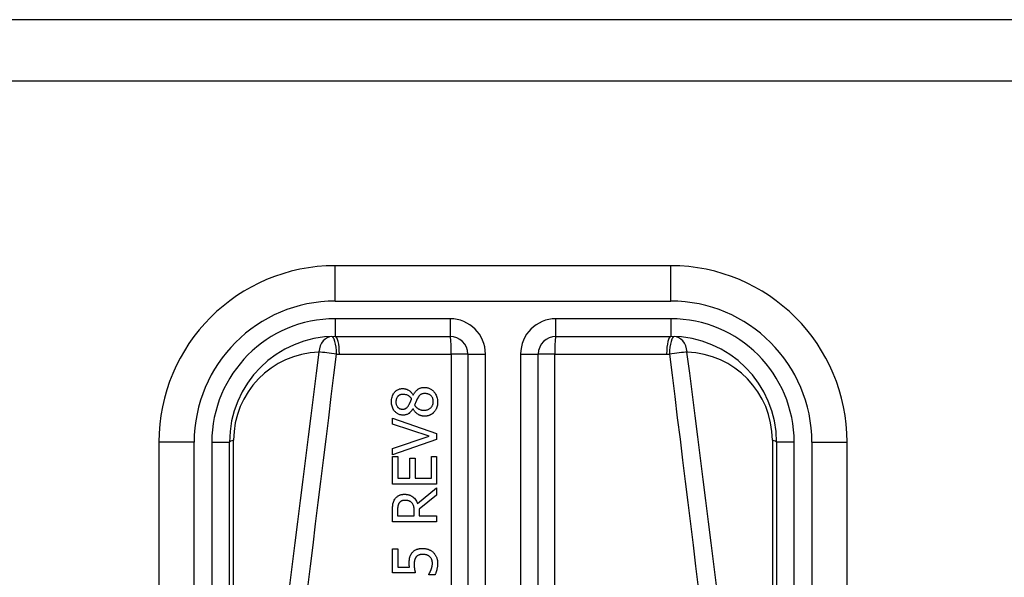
# Model space of a CAD drawing. Header units: inches. Extents: x 20 to 683, y 61 to 320.
# Tile 71 of 256: x 24.059 to 25.157, y 214.572 to 215.194. Entities that reach past the tile are written whole.
import ezdxf

# ---------------------------------------------------------------- set-up
doc = ezdxf.new("R2010")
doc.units = ezdxf.units.IN
doc.header["$MEASUREMENT"] = 0
doc.layers.add('Visible Edges(ANSI)', color=7, linetype='Continuous', lineweight=25)
doc.layers.add('Visible Tangent Edges(ANSI)', color=7, linetype='Continuous', lineweight=25)

msp = doc.modelspace()

# ---------------------------------------------------------------- linework, layer by layer
at = {"layer": 'Visible Edges(ANSI)'}
for p, q in [((92.0518, 215.1937), (20.4468, 215.1937)), ((20.4468, 215.1257), (92.0518, 215.1257)), ((24.7849, 214.9193), (24.4108, 214.9193)), ((24.4108, 214.8406), (24.5388, 214.8406)), ((24.6569, 214.8406), (24.7849, 214.8406)), ((24.5585, 214.8209), (24.5585, 214.1689)), ((24.6372, 214.1689), (24.6372, 214.8209)), ((24.4976, 214.775), (24.4978, 214.775)), ((24.4975, 214.76), (24.4973, 214.76)), ((24.4746, 214.7428), (24.4746, 214.7495)), ((24.4746, 214.7495), (24.5238, 214.7325)), ((24.5155, 214.7292), (24.4746, 214.7428)), ((24.5238, 214.7325), (24.5238, 214.7255)), ((24.214, 214.7225), (24.214, 214.0734)), ((24.2927, 214.0734), (24.2927, 214.7225)), ((24.4746, 214.7155), (24.5155, 214.7292)), ((24.5238, 214.7255), (24.4746, 214.7085)), ((24.903, 214.7225), (24.903, 214.0734)), ((24.9817, 214.0734), (24.9817, 214.7225)), ((24.4746, 214.7085), (24.4746, 214.7155)), ((24.4746, 214.7066), (24.4804, 214.7066)), ((24.4746, 214.6758), (24.4746, 214.7066)), ((24.4804, 214.7066), (24.4804, 214.6824)), ((24.4939, 214.6824), (24.4939, 214.705)), ((24.4939, 214.705), (24.4997, 214.705)), ((24.4997, 214.705), (24.4997, 214.6824)), ((24.518, 214.6824), (24.518, 214.7066)), ((24.518, 214.7066), (24.5238, 214.7066)), ((24.5238, 214.7066), (24.5238, 214.6758)), ((24.5238, 214.6758), (24.4746, 214.6758)), ((24.4804, 214.6824), (24.4939, 214.6824)), ((24.4997, 214.6824), (24.518, 214.6824)), ((24.5024, 214.6544), (24.5238, 214.6719)), ((24.5238, 214.6719), (24.5238, 214.6634)), ((24.5238, 214.6634), (24.5042, 214.6479)), ((24.4746, 214.6338), (24.4746, 214.6465)), ((24.4803, 214.6469), (24.4803, 214.6404)), ((24.4988, 214.6404), (24.4988, 214.6461)), ((24.5042, 214.6479), (24.5042, 214.6404)), ((24.5238, 214.6338), (24.4746, 214.6338)), ((24.4803, 214.6404), (24.4988, 214.6404)), ((24.5042, 214.6404), (24.5238, 214.6404)), ((24.5238, 214.6404), (24.5238, 214.6338)), ((24.4746, 214.5769), (24.4746, 214.6039)), ((24.4746, 214.6039), (24.4804, 214.6039)), ((24.4804, 214.6039), (24.4804, 214.5833)), ((24.4804, 214.5833), (24.4935, 214.5833)), ((24.5, 214.5769), (24.4746, 214.5769)), ((24.5151, 214.5749), (24.5151, 214.5754)), ((24.5221, 214.5749), (24.5151, 214.5749))]:
    msp.add_line(p, q, dxfattribs=at)
at = {"layer": 'Visible Edges(ANSI)', "flags": 128}
for points in [[(24.4735, 214.7677), (24.4735, 214.769), (24.4736, 214.7703), (24.4738, 214.7716), (24.4741, 214.7729), (24.4745, 214.7742), (24.475, 214.7754), (24.4756, 214.7764), (24.4761, 214.7773), (24.4767, 214.7781), (24.4772, 214.7787), (24.4777, 214.7792), (24.4783, 214.7797), (24.4788, 214.7801), (24.4794, 214.7805), (24.48, 214.7809), (24.4806, 214.7812), (24.4812, 214.7815), (24.4819, 214.7818), (24.4825, 214.782), (24.4832, 214.7822), (24.4839, 214.7823), (24.4846, 214.7824), (24.4853, 214.7824), (24.486, 214.7825)], [(24.4861, 214.776), (24.4857, 214.776), (24.4853, 214.776), (24.4849, 214.7759), (24.4845, 214.7759), (24.4841, 214.7758), (24.4838, 214.7757), (24.4834, 214.7756), (24.483, 214.7754), (24.4826, 214.7753), (24.4823, 214.7751), (24.482, 214.7749), (24.4816, 214.7747), (24.4813, 214.7745), (24.481, 214.7742), (24.4807, 214.774), (24.4804, 214.7737), (24.4801, 214.7732), (24.4797, 214.7727), (24.4793, 214.772), (24.4789, 214.7712), (24.4787, 214.7704), (24.4785, 214.7695), (24.4784, 214.7685), (24.4783, 214.7676)], [(24.486, 214.7825), (24.4865, 214.7825), (24.4869, 214.7824), (24.4873, 214.7824), (24.4878, 214.7823), (24.4882, 214.7822), (24.4887, 214.7821), (24.4891, 214.782), (24.4895, 214.7819), (24.49, 214.7818), (24.4904, 214.7816), (24.4908, 214.7814), (24.4913, 214.7812), (24.4918, 214.7809), (24.4924, 214.7806), (24.493, 214.7803), (24.4936, 214.7798), (24.4942, 214.7794), (24.4948, 214.7788), (24.4953, 214.7783), (24.4959, 214.7777), (24.4964, 214.777), (24.4968, 214.7764), (24.4972, 214.7757), (24.4976, 214.775)], [(24.4959, 214.7711), (24.4958, 214.7713), (24.4956, 214.7716), (24.4954, 214.7718), (24.4952, 214.772), (24.495, 214.7722), (24.4948, 214.7724), (24.4946, 214.7726), (24.4944, 214.7729), (24.4942, 214.7731), (24.494, 214.7733), (24.4938, 214.7734), (24.4936, 214.7736), (24.4933, 214.7738), (24.4931, 214.774), (24.4929, 214.7742), (24.4926, 214.7743), (24.4924, 214.7745), (24.492, 214.7747), (24.4914, 214.775), (24.4906, 214.7753), (24.4896, 214.7756), (24.4885, 214.7758), (24.4873, 214.776), (24.4861, 214.776)], [(24.4978, 214.775), (24.4981, 214.7757), (24.4985, 214.7764), (24.4989, 214.777), (24.4993, 214.7777), (24.4997, 214.7783), (24.5002, 214.779), (24.5007, 214.7796), (24.5012, 214.7801), (24.5017, 214.7807), (24.5023, 214.7812), (24.5028, 214.7816), (24.5034, 214.782), (24.5039, 214.7823), (24.5044, 214.7826), (24.505, 214.7828), (24.5055, 214.783), (24.5061, 214.7832), (24.5066, 214.7833), (24.5072, 214.7835), (24.5078, 214.7835), (24.5084, 214.7836), (24.5089, 214.7837), (24.5095, 214.7837), (24.5101, 214.7837)], [(24.5107, 214.7769), (24.5102, 214.7769), (24.5097, 214.7769), (24.5091, 214.7768), (24.5086, 214.7767), (24.5081, 214.7766), (24.5076, 214.7765), (24.5071, 214.7763), (24.5066, 214.7761), (24.5062, 214.7759), (24.5058, 214.7757), (24.5055, 214.7754), (24.5052, 214.7752), (24.5049, 214.7749), (24.5047, 214.7746), (24.5044, 214.7743), (24.5041, 214.774), (24.5039, 214.7737), (24.5036, 214.7734), (24.5034, 214.773), (24.5032, 214.7726), (24.5029, 214.7723), (24.5027, 214.7719), (24.5025, 214.7715), (24.5023, 214.7711)], [(24.5101, 214.7837), (24.511, 214.7837), (24.5118, 214.7836), (24.5127, 214.7835), (24.5135, 214.7833), (24.5143, 214.7831), (24.5151, 214.7829), (24.5159, 214.7825), (24.5167, 214.7822), (24.5175, 214.7817), (24.5182, 214.7813), (24.5189, 214.7808), (24.5195, 214.7802), (24.5202, 214.7796), (24.5208, 214.7789), (24.5215, 214.7782), (24.5221, 214.7773), (24.5227, 214.7763), (24.5233, 214.7752), (24.5238, 214.774), (24.5242, 214.7728), (24.5245, 214.7716), (24.5248, 214.7703), (24.5249, 214.769), (24.5249, 214.7677)], [(24.52, 214.7678), (24.52, 214.7685), (24.5199, 214.7693), (24.5198, 214.7701), (24.5196, 214.7708), (24.5194, 214.7716), (24.5191, 214.7723), (24.5187, 214.7729), (24.5183, 214.7734), (24.518, 214.7739), (24.5176, 214.7744), (24.5172, 214.7747), (24.5168, 214.7751), (24.5164, 214.7754), (24.5159, 214.7757), (24.5154, 214.7759), (24.5149, 214.7762), (24.5144, 214.7763), (24.5139, 214.7765), (24.5134, 214.7766), (24.5129, 214.7767), (24.5123, 214.7768), (24.5118, 214.7769), (24.5113, 214.7769), (24.5107, 214.7769)], [(24.4864, 214.7528), (24.4857, 214.7529), (24.485, 214.7529), (24.4842, 214.753), (24.4835, 214.7532), (24.4828, 214.7533), (24.4821, 214.7536), (24.4814, 214.7539), (24.4807, 214.7542), (24.4801, 214.7546), (24.4795, 214.755), (24.4789, 214.7554), (24.4783, 214.7559), (24.4778, 214.7564), (24.4772, 214.757), (24.4766, 214.7577), (24.476, 214.7585), (24.4754, 214.7595), (24.4749, 214.7605), (24.4745, 214.7616), (24.4741, 214.7628), (24.4738, 214.764), (24.4736, 214.7652), (24.4735, 214.7664), (24.4735, 214.7677)], [(24.4783, 214.7676), (24.4784, 214.7669), (24.4784, 214.7661), (24.4786, 214.7654), (24.4788, 214.7646), (24.479, 214.7639), (24.4793, 214.7632), (24.4796, 214.7627), (24.48, 214.7622), (24.4803, 214.7618), (24.4806, 214.7614), (24.4809, 214.7612), (24.4812, 214.7609), (24.4815, 214.7607), (24.4818, 214.7604), (24.4822, 214.7602), (24.4825, 214.7601), (24.4829, 214.7599), (24.4833, 214.7598), (24.4837, 214.7597), (24.4841, 214.7596), (24.4845, 214.7595), (24.4849, 214.7595), (24.4853, 214.7595), (24.4857, 214.7595)], [(24.4857, 214.7595), (24.4859, 214.7595), (24.4862, 214.7595), (24.4865, 214.7595), (24.4867, 214.7595), (24.487, 214.7595), (24.4872, 214.7596), (24.4875, 214.7596), (24.4878, 214.7597), (24.488, 214.7598), (24.4883, 214.7599), (24.4885, 214.7599), (24.4887, 214.76), (24.489, 214.7602), (24.4893, 214.7603), (24.4897, 214.7605), (24.49, 214.7608), (24.4904, 214.7611), (24.4908, 214.7615), (24.4912, 214.7619), (24.4916, 214.7623), (24.4919, 214.7627), (24.4923, 214.7632), (24.4926, 214.7637), (24.4929, 214.7642)], [(24.4929, 214.7642), (24.4929, 214.7643), (24.493, 214.7645), (24.4931, 214.7646), (24.4932, 214.7648), (24.4933, 214.7651), (24.4935, 214.7653), (24.4936, 214.7655), (24.4937, 214.7658), (24.4938, 214.7661), (24.494, 214.7664), (24.4941, 214.7667), (24.4943, 214.767), (24.4944, 214.7673), (24.4946, 214.7676), (24.4947, 214.768), (24.4949, 214.7683), (24.495, 214.7686), (24.4951, 214.769), (24.4953, 214.7693), (24.4954, 214.7697), (24.4956, 214.77), (24.4957, 214.7704), (24.4958, 214.7708), (24.4959, 214.7711)], [(24.5023, 214.7711), (24.5022, 214.771), (24.5021, 214.7708), (24.502, 214.7707), (24.5019, 214.7705), (24.5018, 214.7703), (24.5018, 214.7701), (24.5017, 214.7699), (24.5016, 214.7697), (24.5015, 214.7695), (24.5014, 214.7693), (24.5013, 214.769), (24.5012, 214.7688), (24.501, 214.7685), (24.5009, 214.7682), (24.5008, 214.7679), (24.5007, 214.7675), (24.5005, 214.7672), (24.5004, 214.7668), (24.5002, 214.7664), (24.5, 214.7659), (24.4998, 214.7655), (24.4996, 214.765), (24.4994, 214.7645), (24.4992, 214.7639)], [(24.4992, 214.7639), (24.4994, 214.7636), (24.4997, 214.7632), (24.5, 214.7629), (24.5002, 214.7626), (24.5005, 214.7622), (24.5008, 214.7619), (24.5011, 214.7616), (24.5014, 214.7613), (24.5017, 214.7611), (24.5021, 214.7608), (24.5024, 214.7605), (24.5028, 214.7603), (24.5032, 214.76), (24.5036, 214.7598), (24.5041, 214.7596), (24.5046, 214.7593), (24.5051, 214.7591), (24.5057, 214.7589), (24.5064, 214.7587), (24.507, 214.7585), (24.5077, 214.7584), (24.5084, 214.7584), (24.5091, 214.7583), (24.5097, 214.7583)], [(24.5097, 214.7583), (24.5105, 214.7583), (24.5113, 214.7584), (24.5121, 214.7585), (24.5128, 214.7587), (24.5136, 214.7589), (24.5143, 214.7592), (24.515, 214.7595), (24.5156, 214.7599), (24.5162, 214.7603), (24.5167, 214.7607), (24.5172, 214.7611), (24.5176, 214.7615), (24.518, 214.7619), (24.5183, 214.7624), (24.5187, 214.7628), (24.5189, 214.7633), (24.5192, 214.7638), (24.5194, 214.7644), (24.5196, 214.7649), (24.5198, 214.7655), (24.5199, 214.766), (24.52, 214.7666), (24.52, 214.7672), (24.52, 214.7678)], [(24.5249, 214.7677), (24.5249, 214.7672), (24.5249, 214.7668), (24.5249, 214.7664), (24.5249, 214.7659), (24.5248, 214.7655), (24.5248, 214.765), (24.5247, 214.7646), (24.5247, 214.7642), (24.5246, 214.7637), (24.5245, 214.7633), (24.5244, 214.7629), (24.5243, 214.7625), (24.5242, 214.762), (24.524, 214.7616), (24.5239, 214.7612), (24.5238, 214.7608), (24.5236, 214.7603), (24.5233, 214.7597), (24.523, 214.7591), (24.5226, 214.7584), (24.5222, 214.7578), (24.5217, 214.7571), (24.5212, 214.7565), (24.5207, 214.7559)], [(24.4973, 214.76), (24.4971, 214.7596), (24.4968, 214.7591), (24.4966, 214.7587), (24.4963, 214.7583), (24.496, 214.7579), (24.4957, 214.7575), (24.4954, 214.7572), (24.4951, 214.7568), (24.4948, 214.7564), (24.4944, 214.7561), (24.4941, 214.7557), (24.4937, 214.7554), (24.4934, 214.7551), (24.493, 214.7548), (24.4926, 214.7545), (24.4921, 214.7542), (24.4915, 214.7539), (24.4909, 214.7536), (24.4902, 214.7534), (24.4895, 214.7532), (24.4887, 214.753), (24.488, 214.7529), (24.4872, 214.7529), (24.4864, 214.7528)], [(24.5102, 214.7516), (24.5097, 214.7516), (24.5091, 214.7517), (24.5086, 214.7517), (24.5081, 214.7518), (24.5076, 214.7519), (24.507, 214.752), (24.5065, 214.7521), (24.506, 214.7523), (24.5055, 214.7525), (24.505, 214.7527), (24.5045, 214.7529), (24.504, 214.7531), (24.5034, 214.7534), (24.5028, 214.7538), (24.5022, 214.7542), (24.5016, 214.7547), (24.501, 214.7552), (24.5004, 214.7558), (24.4998, 214.7564), (24.4993, 214.7571), (24.4988, 214.7578), (24.4983, 214.7585), (24.4979, 214.7592), (24.4975, 214.76)], [(24.5207, 214.7559), (24.5204, 214.7556), (24.5201, 214.7553), (24.5198, 214.755), (24.5195, 214.7547), (24.5192, 214.7545), (24.5188, 214.7543), (24.5185, 214.754), (24.5182, 214.7538), (24.5178, 214.7536), (24.5174, 214.7534), (24.5171, 214.7532), (24.5167, 214.753), (24.5163, 214.7529), (24.5159, 214.7527), (24.5155, 214.7525), (24.515, 214.7524), (24.5145, 214.7522), (24.5139, 214.7521), (24.5133, 214.7519), (24.5127, 214.7518), (24.5121, 214.7517), (24.5115, 214.7517), (24.5108, 214.7517), (24.5102, 214.7516)], [(24.4746, 214.6465), (24.4746, 214.6469), (24.4746, 214.6473), (24.4746, 214.6477), (24.4746, 214.6481), (24.4746, 214.6484), (24.4746, 214.6488), (24.4746, 214.6492), (24.4747, 214.6496), (24.4747, 214.65), (24.4747, 214.6504), (24.4747, 214.6508), (24.4748, 214.6512), (24.4748, 214.6516), (24.4748, 214.652), (24.4749, 214.6524), (24.4749, 214.6528), (24.475, 214.6532), (24.475, 214.6536), (24.4751, 214.6541), (24.4753, 214.6548), (24.4756, 214.6558), (24.476, 214.6569), (24.4766, 214.658), (24.4772, 214.659)], [(24.4772, 214.659), (24.4776, 214.6596), (24.4779, 214.6601), (24.4783, 214.6606), (24.4788, 214.661), (24.4792, 214.6615), (24.4797, 214.6619), (24.4802, 214.6623), (24.4808, 214.6627), (24.4813, 214.663), (24.4818, 214.6633), (24.4823, 214.6635), (24.4827, 214.6637), (24.4832, 214.6639), (24.4836, 214.664), (24.4841, 214.6642), (24.4845, 214.6643), (24.4849, 214.6644), (24.4853, 214.6644), (24.4858, 214.6645), (24.4862, 214.6645), (24.4866, 214.6646), (24.4871, 214.6646), (24.4875, 214.6646), (24.488, 214.6646)], [(24.4819, 214.6547), (24.4817, 214.6544), (24.4816, 214.6541), (24.4814, 214.6538), (24.4813, 214.6535), (24.4811, 214.6531), (24.481, 214.6528), (24.4809, 214.6525), (24.4808, 214.6521), (24.4807, 214.6518), (24.4806, 214.6515), (24.4806, 214.6511), (24.4805, 214.6507), (24.4805, 214.6504), (24.4804, 214.65), (24.4804, 214.6497), (24.4803, 214.6493), (24.4803, 214.649), (24.4803, 214.6486), (24.4803, 214.6483), (24.4803, 214.648), (24.4803, 214.6477), (24.4803, 214.6474), (24.4803, 214.6471), (24.4803, 214.6469)], [(24.4885, 214.6578), (24.4882, 214.6578), (24.4879, 214.6578), (24.4877, 214.6578), (24.4874, 214.6577), (24.4871, 214.6577), (24.4868, 214.6577), (24.4866, 214.6576), (24.4863, 214.6576), (24.486, 214.6575), (24.4858, 214.6575), (24.4855, 214.6574), (24.4853, 214.6573), (24.485, 214.6572), (24.4848, 214.6571), (24.4845, 214.657), (24.4842, 214.6568), (24.4839, 214.6566), (24.4836, 214.6564), (24.4833, 214.6562), (24.483, 214.6559), (24.4827, 214.6556), (24.4824, 214.6553), (24.4822, 214.655), (24.4819, 214.6547)], [(24.488, 214.6646), (24.4884, 214.6646), (24.4889, 214.6646), (24.4894, 214.6646), (24.4899, 214.6645), (24.4904, 214.6645), (24.4909, 214.6644), (24.4914, 214.6643), (24.4918, 214.6642), (24.4923, 214.6641), (24.4928, 214.664), (24.4932, 214.6638), (24.4937, 214.6637), (24.4942, 214.6635), (24.4947, 214.6632), (24.4954, 214.6629), (24.4962, 214.6624), (24.4971, 214.6618), (24.498, 214.661), (24.499, 214.6601), (24.4998, 214.6591), (24.5006, 214.658), (24.5013, 214.6568), (24.5019, 214.6556), (24.5024, 214.6544)], [(24.4962, 214.655), (24.496, 214.6552), (24.4958, 214.6554), (24.4955, 214.6557), (24.4953, 214.6558), (24.495, 214.656), (24.4948, 214.6562), (24.4945, 214.6564), (24.4943, 214.6565), (24.494, 214.6567), (24.4937, 214.6568), (24.4934, 214.6569), (24.4931, 214.6571), (24.4928, 214.6572), (24.4924, 214.6573), (24.4921, 214.6574), (24.4917, 214.6575), (24.4913, 214.6576), (24.4909, 214.6576), (24.4905, 214.6577), (24.4901, 214.6577), (24.4897, 214.6578), (24.4893, 214.6578), (24.4889, 214.6578), (24.4885, 214.6578)], [(24.4988, 214.6461), (24.4988, 214.6464), (24.4988, 214.6467), (24.4988, 214.647), (24.4987, 214.6473), (24.4987, 214.6475), (24.4987, 214.6478), (24.4987, 214.6481), (24.4987, 214.6484), (24.4986, 214.6487), (24.4986, 214.649), (24.4986, 214.6493), (24.4986, 214.6496), (24.4985, 214.6498), (24.4985, 214.6501), (24.4984, 214.6504), (24.4984, 214.6507), (24.4983, 214.651), (24.4983, 214.6513), (24.4981, 214.6517), (24.498, 214.6522), (24.4977, 214.6529), (24.4973, 214.6537), (24.4968, 214.6544), (24.4962, 214.655)], [(24.4932, 214.5877), (24.4932, 214.5881), (24.4932, 214.5884), (24.4932, 214.5888), (24.4932, 214.5892), (24.4933, 214.5896), (24.4933, 214.5899), (24.4933, 214.5903), (24.4933, 214.5907), (24.4934, 214.591), (24.4934, 214.5914), (24.4934, 214.5918), (24.4935, 214.5922), (24.4935, 214.5925), (24.4936, 214.5929), (24.4937, 214.5932), (24.4937, 214.5936), (24.4938, 214.594), (24.4939, 214.5943), (24.494, 214.5949), (24.4943, 214.5956), (24.4946, 214.5964), (24.4951, 214.5974), (24.4957, 214.5983), (24.4963, 214.5991)], [(24.4963, 214.5991), (24.4967, 214.5996), (24.4971, 214.6001), (24.4976, 214.6006), (24.498, 214.601), (24.4985, 214.6014), (24.499, 214.6018), (24.4995, 214.6021), (24.5001, 214.6025), (24.5006, 214.6027), (24.5012, 214.603), (24.5017, 214.6032), (24.5022, 214.6034), (24.5027, 214.6035), (24.5032, 214.6037), (24.5037, 214.6038), (24.5042, 214.6039), (24.5047, 214.604), (24.5052, 214.604), (24.5057, 214.6041), (24.5062, 214.6041), (24.5067, 214.6042), (24.5072, 214.6042), (24.5077, 214.6042), (24.5082, 214.6042)], [(24.5082, 214.6042), (24.5087, 214.6042), (24.5092, 214.6042), (24.5096, 214.6042), (24.5101, 214.6041), (24.5106, 214.6041), (24.5111, 214.604), (24.5116, 214.6039), (24.512, 214.6038), (24.5125, 214.6037), (24.513, 214.6036), (24.5135, 214.6035), (24.5139, 214.6034), (24.5144, 214.6032), (24.5148, 214.603), (24.5153, 214.6028), (24.5158, 214.6026), (24.5163, 214.6024), (24.5168, 214.6021), (24.5174, 214.6018), (24.5179, 214.6015), (24.5184, 214.6011), (24.519, 214.6008), (24.5195, 214.6003), (24.52, 214.5999)], [(24.52, 214.5999), (24.5205, 214.5993), (24.521, 214.5988), (24.5215, 214.5982), (24.5219, 214.5976), (24.5223, 214.597), (24.5227, 214.5964), (24.5231, 214.5957), (24.5234, 214.5951), (24.5236, 214.5944), (24.5239, 214.5938), (24.5241, 214.5933), (24.5242, 214.5928), (24.5243, 214.5923), (24.5244, 214.5919), (24.5245, 214.5915), (24.5246, 214.5911), (24.5246, 214.5906), (24.5247, 214.5902), (24.5247, 214.5898), (24.5248, 214.5894), (24.5248, 214.589), (24.5248, 214.5886), (24.5248, 214.5882), (24.5248, 214.5878)], [(24.501, 214.5947), (24.5008, 214.5945), (24.5006, 214.5942), (24.5004, 214.5939), (24.5003, 214.5937), (24.5001, 214.5934), (24.4999, 214.5931), (24.4998, 214.5928), (24.4997, 214.5925), (24.4996, 214.5922), (24.4995, 214.5918), (24.4994, 214.5915), (24.4993, 214.5912), (24.4992, 214.5908), (24.4991, 214.5905), (24.499, 214.5901), (24.499, 214.5897), (24.4989, 214.5894), (24.4989, 214.589), (24.4988, 214.5886), (24.4988, 214.5882), (24.4988, 214.5878), (24.4988, 214.5874), (24.4988, 214.587), (24.4988, 214.5867)], [(24.5081, 214.5975), (24.5079, 214.5975), (24.5076, 214.5975), (24.5073, 214.5975), (24.507, 214.5975), (24.5068, 214.5974), (24.5065, 214.5974), (24.5062, 214.5974), (24.506, 214.5974), (24.5057, 214.5973), (24.5054, 214.5973), (24.5052, 214.5972), (24.5049, 214.5971), (24.5047, 214.5971), (24.5044, 214.597), (24.5042, 214.5969), (24.504, 214.5968), (24.5037, 214.5967), (24.5034, 214.5966), (24.503, 214.5964), (24.5026, 214.5961), (24.5022, 214.5958), (24.5018, 214.5955), (24.5014, 214.5951), (24.501, 214.5947)], [(24.5162, 214.595), (24.5159, 214.5952), (24.5157, 214.5953), (24.5155, 214.5955), (24.5153, 214.5956), (24.5151, 214.5958), (24.5148, 214.5959), (24.5146, 214.596), (24.5144, 214.5962), (24.5141, 214.5963), (24.5139, 214.5964), (24.5137, 214.5965), (24.5134, 214.5966), (24.5132, 214.5967), (24.5129, 214.5968), (24.5127, 214.5969), (24.5124, 214.597), (24.512, 214.5971), (24.5116, 214.5972), (24.5112, 214.5973), (24.5107, 214.5973), (24.5101, 214.5974), (24.5095, 214.5975), (24.5089, 214.5975), (24.5081, 214.5975)], [(24.5191, 214.5879), (24.5191, 214.5881), (24.5191, 214.5884), (24.5191, 214.5886), (24.5191, 214.5888), (24.5191, 214.5891), (24.519, 214.5893), (24.519, 214.5896), (24.519, 214.5898), (24.5189, 214.59), (24.5189, 214.5903), (24.5188, 214.5905), (24.5188, 214.5907), (24.5187, 214.591), (24.5186, 214.5912), (24.5186, 214.5914), (24.5185, 214.5916), (24.5184, 214.5919), (24.5182, 214.5922), (24.518, 214.5926), (24.5178, 214.5931), (24.5174, 214.5936), (24.517, 214.5941), (24.5166, 214.5946), (24.5162, 214.595)], [(24.4935, 214.5833), (24.4935, 214.5834), (24.4935, 214.5836), (24.4934, 214.5837), (24.4934, 214.5839), (24.4934, 214.584), (24.4934, 214.5842), (24.4934, 214.5844), (24.4934, 214.5845), (24.4933, 214.5847), (24.4933, 214.5848), (24.4933, 214.585), (24.4933, 214.5852), (24.4933, 214.5853), (24.4933, 214.5855), (24.4933, 214.5856), (24.4933, 214.5858), (24.4933, 214.586), (24.4932, 214.5863), (24.4932, 214.5865), (24.4932, 214.5867), (24.4932, 214.587), (24.4932, 214.5872), (24.4932, 214.5875), (24.4932, 214.5877)], [(24.4988, 214.5867), (24.4988, 214.5862), (24.4988, 214.5858), (24.4988, 214.5853), (24.4988, 214.5849), (24.4988, 214.5845), (24.4989, 214.584), (24.4989, 214.5836), (24.4989, 214.5831), (24.499, 214.5827), (24.499, 214.5823), (24.4991, 214.5818), (24.4992, 214.5814), (24.4992, 214.5809), (24.4993, 214.5805), (24.4994, 214.58), (24.4994, 214.5796), (24.4995, 214.5792), (24.4996, 214.5788), (24.4997, 214.5784), (24.4997, 214.5781), (24.4998, 214.5777), (24.4998, 214.5774), (24.4999, 214.5772), (24.5, 214.5769)], [(24.5151, 214.5754), (24.5152, 214.5755), (24.5152, 214.5756), (24.5153, 214.5757), (24.5154, 214.5759), (24.5155, 214.576), (24.5156, 214.5762), (24.5157, 214.5763), (24.5158, 214.5765), (24.5159, 214.5767), (24.516, 214.5769), (24.5161, 214.5771), (24.5162, 214.5773), (24.5164, 214.5775), (24.5165, 214.5778), (24.5166, 214.578), (24.5167, 214.5783), (24.5168, 214.5785), (24.517, 214.5788), (24.5171, 214.5791), (24.5172, 214.5794), (24.5173, 214.5797), (24.5175, 214.58), (24.5176, 214.5803), (24.5177, 214.5807)], [(24.5177, 214.5807), (24.5178, 214.5809), (24.5178, 214.5811), (24.5179, 214.5813), (24.518, 214.5815), (24.518, 214.5817), (24.5181, 214.5819), (24.5182, 214.5821), (24.5182, 214.5823), (24.5183, 214.5825), (24.5184, 214.5827), (24.5184, 214.5829), (24.5185, 214.5832), (24.5185, 214.5834), (24.5186, 214.5836), (24.5187, 214.5838), (24.5187, 214.584), (24.5188, 214.5842), (24.5188, 214.5844), (24.5189, 214.5848), (24.519, 214.5852), (24.519, 214.5857), (24.5191, 214.5863), (24.5191, 214.5871), (24.5191, 214.5879)], [(24.5248, 214.5878), (24.5248, 214.5872), (24.5248, 214.5867), (24.5248, 214.5862), (24.5248, 214.5857), (24.5247, 214.5852), (24.5247, 214.5846), (24.5246, 214.5841), (24.5246, 214.5836), (24.5245, 214.5831), (24.5244, 214.5826), (24.5243, 214.5821), (24.5242, 214.5816), (24.5241, 214.581), (24.524, 214.5805), (24.5239, 214.58), (24.5237, 214.5795), (24.5236, 214.5789), (24.5234, 214.5783), (24.5232, 214.5778), (24.523, 214.5772), (24.5228, 214.5766), (24.5226, 214.576), (24.5223, 214.5755), (24.5221, 214.5749)]]:
    msp.add_lwpolyline(points, dxfattribs=at)
at = {"layer": 'Visible Edges(ANSI)'}
for centre, radius, start, end in [((24.4108, 214.7225), 0.1969, 90, 180), ((24.7849, 214.7225), 0.1969, 0, 90), ((24.4108, 214.7225), 0.1181, 90, 180), ((24.5388, 214.8209), 0.0197, 0, 90), ((24.6569, 214.8209), 0.0197, 90, 180), ((24.7849, 214.7225), 0.1181, 0, 90)]:
    msp.add_arc(centre, radius, start, end, dxfattribs=at)
at = {"layer": 'Visible Tangent Edges(ANSI)'}
for p, q in [((24.4108, 214.88), (24.4108, 214.9193)), ((24.7849, 214.88), (24.7849, 214.9193)), ((24.4108, 214.88), (24.7849, 214.88)), ((24.4108, 214.8603), (24.4108, 214.8406)), ((24.5388, 214.8603), (24.4108, 214.8603)), ((24.5388, 214.8603), (24.5388, 214.8406)), ((24.6569, 214.8406), (24.6569, 214.8603)), ((24.7849, 214.8603), (24.6569, 214.8603)), ((24.7849, 214.8603), (24.7849, 214.8406)), ((24.4153, 214.8209), (24.5402, 214.8209)), ((24.5402, 214.8209), (24.5402, 214.1689)), ((24.5585, 214.8209), (24.5402, 214.8209)), ((24.5585, 214.8209), (24.5782, 214.8209)), ((24.5782, 214.1689), (24.5782, 214.8209)), ((24.6175, 214.8209), (24.6372, 214.8209)), ((24.6175, 214.8209), (24.6175, 214.1689)), ((24.6555, 214.8209), (24.6372, 214.8209)), ((24.6555, 214.8209), (24.7803, 214.8209)), ((24.6555, 214.1689), (24.6555, 214.8209)), ((24.2534, 214.7225), (24.214, 214.7225)), ((24.2534, 214.0734), (24.2534, 214.7225)), ((24.273, 214.7225), (24.2927, 214.7225)), ((24.273, 214.7225), (24.273, 214.0734)), ((24.2973, 214.1757), (24.2973, 214.7248)), ((24.8984, 214.7248), (24.8984, 214.1757)), ((24.9226, 214.7225), (24.903, 214.7225)), ((24.9226, 214.0734), (24.9226, 214.7225)), ((24.9423, 214.7225), (24.9423, 214.0734)), ((24.9423, 214.7225), (24.9817, 214.7225))]:
    msp.add_line(p, q, dxfattribs=at)
at = {"layer": 'Visible Tangent Edges(ANSI)', "flags": 128}
for points in [[(24.3925, 214.8232), (24.3895, 214.7995), (24.3865, 214.7759), (24.3835, 214.7522), (24.3804, 214.7286), (24.3774, 214.7049), (24.3745, 214.6812), (24.3715, 214.6576), (24.3685, 214.6339), (24.3655, 214.6103), (24.3626, 214.5866), (24.3596, 214.5629)], [(24.3801, 214.5606), (24.383, 214.5843), (24.3859, 214.6079), (24.3888, 214.6316), (24.3917, 214.6553), (24.3946, 214.6789), (24.3975, 214.7026), (24.4004, 214.7262), (24.4034, 214.7499), (24.4063, 214.7735), (24.4093, 214.7972), (24.4122, 214.8209)], [(24.4122, 214.8209), (24.4123, 214.8209), (24.4125, 214.8209), (24.4126, 214.8209), (24.4127, 214.8209), (24.4129, 214.8209), (24.413, 214.8209), (24.4131, 214.8209), (24.4133, 214.8209), (24.4134, 214.8209), (24.4135, 214.8209), (24.4136, 214.8209), (24.4138, 214.8209), (24.4139, 214.8209), (24.414, 214.8209), (24.4142, 214.8209), (24.4143, 214.8209), (24.4144, 214.8209), (24.4146, 214.8209), (24.4147, 214.8209), (24.4148, 214.8209), (24.4149, 214.8209), (24.4151, 214.8209), (24.4152, 214.8209), (24.4153, 214.8209)], [(24.7803, 214.8209), (24.7805, 214.8209), (24.7806, 214.8209), (24.7807, 214.8209), (24.7809, 214.8209), (24.781, 214.8209), (24.7811, 214.8209), (24.7813, 214.8209), (24.7814, 214.8209), (24.7815, 214.8209), (24.7816, 214.8209), (24.7818, 214.8209), (24.7819, 214.8209), (24.782, 214.8209), (24.7822, 214.8209), (24.7823, 214.8209), (24.7824, 214.8209), (24.7826, 214.8209), (24.7827, 214.8209), (24.7828, 214.8209), (24.783, 214.8209), (24.7831, 214.8209), (24.7832, 214.8209), (24.7833, 214.8209), (24.7835, 214.8209)], [(24.7835, 214.8209), (24.7864, 214.7972), (24.7894, 214.7735), (24.7923, 214.7499), (24.7953, 214.7262), (24.7982, 214.7026), (24.8011, 214.6789), (24.804, 214.6553), (24.8069, 214.6316), (24.8098, 214.6079), (24.8127, 214.5843), (24.8155, 214.5606)], [(24.8361, 214.5629), (24.8331, 214.5866), (24.8302, 214.6103), (24.8272, 214.6339), (24.8242, 214.6576), (24.8212, 214.6812), (24.8182, 214.7049), (24.8152, 214.7286), (24.8122, 214.7522), (24.8092, 214.7759), (24.8062, 214.7995), (24.8031, 214.8232)]]:
    msp.add_lwpolyline(points, dxfattribs=at)
at = {"layer": 'Visible Tangent Edges(ANSI)'}
for centre, radius, start, end in [((24.4108, 214.7225), 0.1575, 90, 180), ((24.7849, 214.7225), 0.1575, 0, 90), ((24.4108, 214.7225), 0.1378, 90, 180), ((24.5388, 214.8209), 0.0394, 0, 90), ((24.6569, 214.8209), 0.0394, 90, 180), ((24.7849, 214.7225), 0.1378, 0, 90), ((24.3957, 214.7248), 0.0984, 91.8663, 180), ((24.7999, 214.7248), 0.0984, 0, 88.1337)]:
    msp.add_arc(centre, radius, start, end, dxfattribs=at)
for centre, major_axis, ratio, start_param, end_param in [((24.4076, 214.8209), (-0.0006, 0.0197), 0.232745, 4.704805, 6.283185), ((24.4108, 214.8209), (0, 0.0197), 0.228742, 4.712389, 6.283185), ((24.5388, 214.8209), (0, 0.0197), 0.07065, 4.712389, 6.283185), ((24.6569, 214.8209), (0, 0.0197), 0.07065, 0, 1.570796), ((24.7849, 214.8209), (0, 0.0197), 0.228742, 0, 1.570796), ((24.7881, 214.8209), (0.0006, 0.0197), 0.232745, 0, 1.57838), ((24.4076, 214.8209), (-0.0006, 0.0197), 0.770235, 0, 1.427427), ((24.7881, 214.8209), (0.0006, 0.0197), 0.770235, 4.855758, 6.283185), ((24.4076, 214.8209), (0.0195, -0.0025), 0.030516, 1.33773, 2.458093), ((24.7881, 214.8209), (0.0195, 0.0025), 0.030516, 0.6835, 1.803862), ((24.3124, 214.7225), (-0.0197, 0), 0.183721, 5.58589, 6.283185), ((24.8833, 214.7225), (0.0197, 0), 0.183721, 0, 0.697296)]:
    msp.add_ellipse(centre, major_axis=major_axis, ratio=ratio, start_param=start_param, end_param=end_param, dxfattribs=at)

doc.saveas('drawing.dxf')
